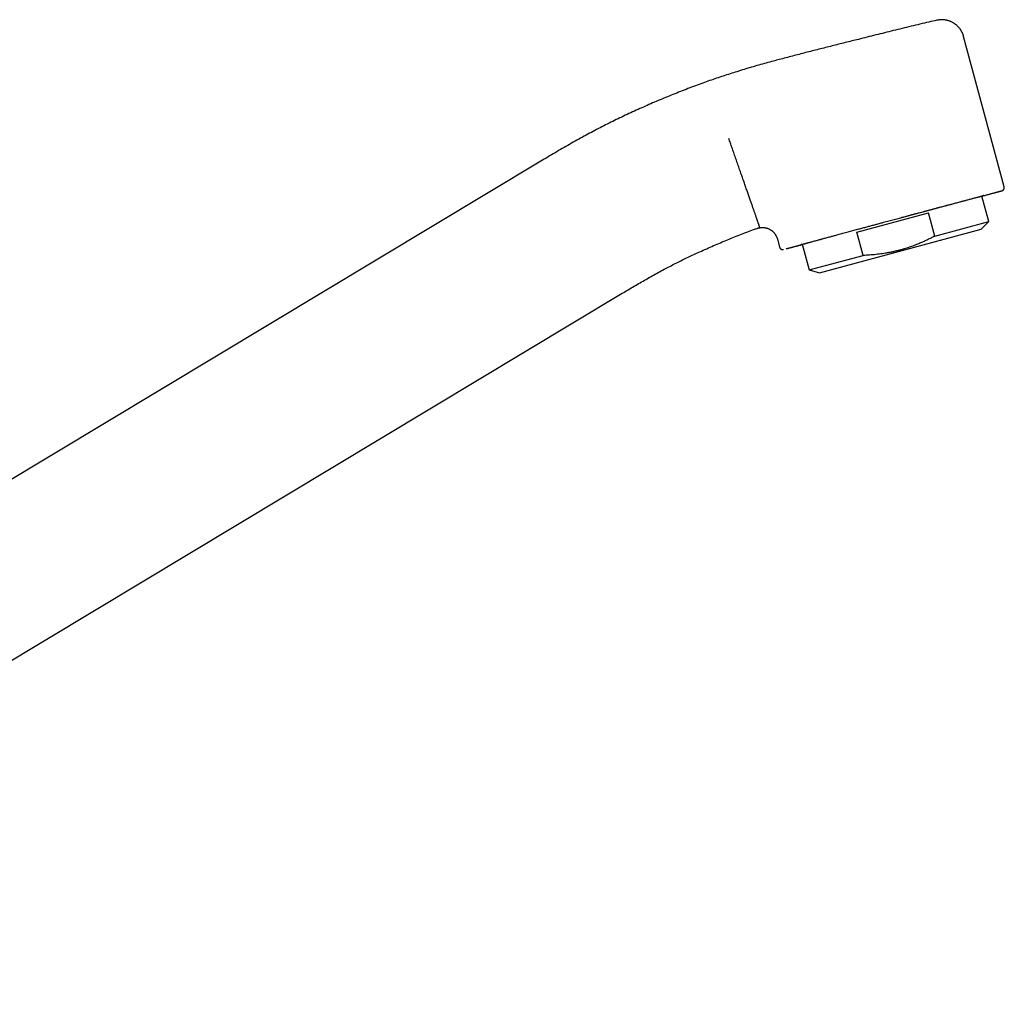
# Model space of a CAD drawing. Header units: millimetres. Extents: x 8 to 793, y 12 to 538.
# Tile 25 of 25: x 666 to 793, y 412 to 538. Entities that reach past the tile are written whole.
import ezdxf

# ---------------------------------------------------------------- set-up
doc = ezdxf.new("R2010")
doc.units = ezdxf.units.MM

msp = doc.modelspace()

# ---------------------------------------------------------------- linework, layer by layer
at = {"color": 7, "linetype": 'Continuous', "lineweight": 30}
for p, q in [((793.12, 516.5), (787.89, 535.89)), ((733.56, 519.93), (611.51, 446.59)), ((791.14, 512.04), (790.25, 515.32)), ((774.11, 510.67), (783.37, 513.16)), ((784.18, 510.16), (783.37, 513.16)), ((784.18, 510.16), (791.14, 512.04)), ((790.16, 511.06), (791.14, 512.04)), ((769.31, 505.43), (790.16, 511.06)), ((774.92, 507.67), (774.11, 510.67)), ((763.86, 509.79), (764.15, 508.72)), ((765.02, 508.53), (765.01, 508.53)), ((767.08, 509.1), (767.97, 505.79)), ((767.97, 505.79), (774.92, 507.67)), ((767.97, 505.79), (769.31, 505.43)), ((593.01, 412.14), (743.86, 502.78))]:
    msp.add_line(p, q, dxfattribs=at)
for points, knots in [([(784.43, 537.99), (784.09, 537.91), (783.36, 537.74), (782.25, 537.48), (781.11, 537.21), (779.96, 536.93), (778.45, 536.55), (776.56, 536.09), (774.5, 535.57), (772.61, 535.1), (770.91, 534.67), (769.21, 534.24), (767.51, 533.81), (765.81, 533.37), (764.67, 533.07), (764.11, 532.92)], [0, 0, 0, 0, 0.050323, 0.106651, 0.162983, 0.219318, 0.275654, 0.386314, 0.496974, 0.580809, 0.664646, 0.748486, 0.832325, 0.916164, 1, 1, 1, 1]), ([(787.89, 535.89), (787.88, 535.93), (787.86, 535.99), (787.84, 536.08), (787.81, 536.16), (787.78, 536.24), (787.75, 536.3), (787.72, 536.36), (787.7, 536.41), (787.68, 536.45), (787.66, 536.48), (787.65, 536.51), (787.64, 536.53), (787.63, 536.54), (787.62, 536.56), (787.61, 536.57), (787.6, 536.59), (787.58, 536.62), (787.56, 536.67), (787.52, 536.73), (787.47, 536.8), (787.42, 536.87), (787.36, 536.95), (787.28, 537.04), (787.19, 537.14), (787.1, 537.24), (787.01, 537.32), (786.93, 537.39), (786.85, 537.45), (786.77, 537.51), (786.67, 537.58), (786.57, 537.64), (786.46, 537.71), (786.34, 537.77), (786.2, 537.83), (786.07, 537.88), (785.92, 537.93), (785.78, 537.97), (785.62, 538), (785.46, 538.03), (785.3, 538.05), (785.12, 538.06), (784.95, 538.06), (784.77, 538.04), (784.6, 538.02), (784.48, 538), (784.43, 537.99)], [0, 0, 0, 0, 0.023016, 0.044388, 0.064037, 0.081897, 0.097906, 0.112015, 0.12418, 0.134366, 0.142544, 0.148581, 0.152714, 0.156467, 0.16053, 0.164905, 0.169593, 0.17451, 0.188712, 0.203921, 0.223357, 0.243843, 0.264774, 0.293487, 0.322967, 0.353198, 0.384159, 0.404027, 0.425532, 0.449037, 0.474536, 0.502017, 0.530914, 0.56167, 0.594241, 0.628571, 0.661247, 0.695252, 0.730511, 0.766936, 0.804429, 0.84288, 0.882171, 0.922175, 0.962756, 1, 1, 1, 1]), ([(784.43, 537.99), (784.43, 537.99), (784.43, 537.99), (784.43, 537.99), (784.43, 537.99)], [0, 0, 0, 0, 0.8595454, 1, 1, 1, 1]), ([(764.11, 532.92), (763.86, 532.86), (763.29, 532.7), (762.41, 532.46), (761.46, 532.2), (760.52, 531.93), (759.58, 531.65), (758.66, 531.36), (757.76, 531.08), (756.88, 530.79), (756, 530.5), (755.13, 530.2), (754.22, 529.88), (753.29, 529.53), (752.32, 529.17), (751.36, 528.8), (750.4, 528.41), (749.44, 528.02), (748.49, 527.62), (747.54, 527.22), (746.6, 526.8), (745.66, 526.38), (744.72, 525.95), (743.79, 525.51), (742.86, 525.06), (741.93, 524.6), (741.01, 524.13), (740.1, 523.65), (739.17, 523.16), (738.24, 522.65), (737.29, 522.12), (736.35, 521.58), (735.42, 521.04), (734.49, 520.49), (733.87, 520.11), (733.56, 519.93)], [0, 0, 0, 0, 0.023434, 0.05288, 0.082327, 0.111774, 0.14122, 0.170665, 0.198427, 0.226187, 0.253946, 0.281706, 0.309466, 0.34045, 0.371434, 0.40242, 0.433408, 0.464396, 0.495385, 0.526374, 0.557363, 0.58835, 0.619337, 0.650322, 0.681305, 0.712287, 0.743269, 0.774251, 0.805233, 0.837692, 0.870154, 0.902616, 0.935079, 0.967541, 1, 1, 1, 1]), ([(761.59, 511.29), (761.59, 511.3), (761.59, 511.3), (761.58, 511.32), (761.57, 511.35), (761.56, 511.39), (761.54, 511.44), (761.52, 511.5), (761.5, 511.57), (761.47, 511.64), (761.44, 511.73), (761.41, 511.82), (761.37, 511.92), (761.33, 512.03), (761.29, 512.15), (761.25, 512.28), (761.2, 512.42), (761.15, 512.56), (761.1, 512.71), (761.04, 512.88), (760.98, 513.05), (760.92, 513.23), (760.85, 513.42), (760.78, 513.62), (760.71, 513.82), (760.64, 514.04), (760.56, 514.26), (760.48, 514.48), (760.4, 514.72), (760.31, 514.96), (760.23, 515.21), (760.14, 515.47), (760.05, 515.73), (759.95, 516), (759.86, 516.27), (759.76, 516.54), (759.66, 516.82), (759.57, 517.11), (759.47, 517.4), (759.36, 517.69), (759.26, 517.98), (759.16, 518.28), (759.05, 518.59), (758.94, 518.91), (758.82, 519.25), (758.7, 519.59), (758.58, 519.93), (758.47, 520.26), (758.35, 520.6), (758.24, 520.93), (758.13, 521.24), (758.02, 521.55), (757.91, 521.85), (757.81, 522.15), (757.71, 522.45), (757.64, 522.64), (757.6, 522.74)], [0, 0, 0, 0, 0.018126, 0.036458, 0.054991, 0.073722, 0.092644, 0.111753, 0.131042, 0.148878, 0.166854, 0.184967, 0.203209, 0.221575, 0.240059, 0.25817, 0.276379, 0.29468, 0.313066, 0.331531, 0.350067, 0.368666, 0.387321, 0.406024, 0.424768, 0.443544, 0.462345, 0.481162, 0.499987, 0.518813, 0.53763, 0.556431, 0.575207, 0.593951, 0.612655, 0.631311, 0.649911, 0.668447, 0.686913, 0.7053, 0.723602, 0.741812, 0.759924, 0.780083, 0.800102, 0.819972, 0.839686, 0.859236, 0.878615, 0.897816, 0.915256, 0.932538, 0.949656, 0.966609, 0.983391, 1, 1, 1, 1]), ([(790.26, 515.3), (790.27, 515.31), (790.36, 515.33), (790.51, 515.37), (790.72, 515.43), (790.91, 515.48), (791.1, 515.53), (791.28, 515.58), (791.45, 515.63), (791.61, 515.67), (791.76, 515.71), (791.9, 515.75), (792.04, 515.79), (792.15, 515.82), (792.25, 515.85), (792.34, 515.87), (792.41, 515.89), (792.49, 515.91), (792.55, 515.93), (792.61, 515.95), (792.67, 515.96), (792.71, 515.98), (792.75, 515.99), (792.79, 516), (792.82, 516.01), (792.84, 516.01), (792.85, 516.02), (792.86, 516.02), (792.87, 516.02), (792.88, 516.03), (792.89, 516.03), (792.9, 516.04), (792.91, 516.04), (792.93, 516.05), (792.94, 516.06), (792.95, 516.06), (792.96, 516.07), (792.97, 516.08), (792.99, 516.09), (793.01, 516.11), (793.03, 516.14), (793.05, 516.16), (793.07, 516.19), (793.09, 516.22), (793.1, 516.25), (793.12, 516.28), (793.12, 516.32), (793.13, 516.35), (793.13, 516.38), (793.13, 516.42), (793.13, 516.46), (793.12, 516.49), (793.12, 516.5)], [0, 0, 0, 0, 0.006215, 0.04852, 0.090826, 0.13238, 0.173938, 0.215495, 0.257049, 0.299358, 0.341666, 0.383975, 0.426284, 0.468595, 0.50184, 0.53517, 0.568854, 0.602911, 0.637339, 0.670285, 0.703564, 0.736985, 0.769807, 0.80196, 0.833448, 0.859388, 0.884862, 0.894674, 0.903776, 0.912049, 0.919504, 0.927001, 0.933488, 0.939015, 0.941443, 0.942683, 0.944487, 0.946971, 0.950168, 0.953922, 0.957642, 0.961289, 0.964878, 0.968419, 0.971923, 0.976376, 0.980487, 0.984252, 0.986967, 0.990464, 0.994845, 1, 1, 1, 1]), ([(767.08, 509.09), (767.07, 509.08), (767.05, 509.08), (767.01, 509.07), (766.97, 509.06), (766.93, 509.05), (766.9, 509.04), (766.87, 509.03), (766.85, 509.03), (766.84, 509.03), (766.83, 509.03), (766.84, 509.03), (766.86, 509.03), (766.89, 509.04), (766.93, 509.05), (766.99, 509.07), (767.06, 509.09), (767.15, 509.12), (767.25, 509.14), (767.36, 509.17), (767.47, 509.2), (767.59, 509.24), (767.71, 509.27), (767.85, 509.31), (768, 509.35), (768.15, 509.39), (768.33, 509.44), (768.54, 509.5), (768.78, 509.56), (768.98, 509.62), (769.15, 509.66), (769.28, 509.7), (769.41, 509.73), (769.54, 509.77), (769.71, 509.81), (769.92, 509.87), (770.16, 509.94), (770.42, 510.01), (770.66, 510.07), (770.89, 510.13), (771.1, 510.19), (771.32, 510.25), (771.57, 510.32), (771.84, 510.39), (772.16, 510.48), (772.48, 510.56), (772.81, 510.65), (773.13, 510.74), (773.44, 510.82), (773.75, 510.91), (774.06, 510.99), (774.35, 511.07), (774.63, 511.14), (774.88, 511.21), (775.14, 511.28), (775.39, 511.35), (775.65, 511.42), (775.89, 511.48), (776.14, 511.55), (776.38, 511.62), (776.63, 511.68), (776.88, 511.75), (777.13, 511.82), (777.41, 511.89), (777.72, 511.98), (778.06, 512.07), (778.4, 512.16), (778.74, 512.25), (779.09, 512.34), (779.43, 512.43), (779.79, 512.53), (780.17, 512.63), (780.58, 512.74), (780.98, 512.85), (781.37, 512.96), (781.77, 513.06), (782.14, 513.16), (782.49, 513.26), (782.82, 513.34), (783.14, 513.43), (783.46, 513.52), (783.78, 513.6), (784.09, 513.69), (784.43, 513.78), (784.79, 513.87), (785.17, 513.97), (785.47, 514.05), (785.7, 514.12), (785.87, 514.16), (786.04, 514.2), (786.2, 514.25), (786.4, 514.3), (786.63, 514.36), (786.89, 514.43), (787.15, 514.5), (787.38, 514.56), (787.58, 514.62), (787.77, 514.67), (787.94, 514.71), (788.13, 514.76), (788.33, 514.82), (788.55, 514.87), (788.75, 514.93), (788.95, 514.98), (789.12, 515.03), (789.28, 515.07), (789.43, 515.11), (789.57, 515.14), (789.68, 515.17), (789.79, 515.2), (789.87, 515.22), (789.96, 515.25), (790.04, 515.27), (790.11, 515.29), (790.17, 515.3), (790.22, 515.32), (790.27, 515.33), (790.32, 515.34), (790.36, 515.35), (790.4, 515.36), (790.43, 515.37), (790.46, 515.38), (790.48, 515.38), (790.5, 515.38), (790.5, 515.38), (790.49, 515.38), (790.47, 515.38), (790.44, 515.37), (790.4, 515.36), (790.34, 515.34), (790.29, 515.33), (790.26, 515.32), (790.26, 515.31)], [0, 0, 0, 0, 0.002397, 0.008407, 0.014423, 0.020446, 0.026479, 0.034634, 0.042773, 0.050903, 0.05903, 0.067162, 0.075305, 0.083466, 0.093182, 0.102876, 0.11256, 0.122246, 0.131944, 0.141667, 0.149996, 0.158309, 0.166611, 0.174911, 0.183216, 0.191532, 0.199868, 0.21052, 0.221148, 0.231768, 0.236776, 0.241787, 0.246803, 0.251825, 0.256855, 0.265445, 0.274019, 0.282585, 0.29115, 0.297885, 0.304629, 0.311385, 0.317762, 0.326843, 0.335914, 0.344985, 0.354065, 0.363165, 0.371266, 0.379355, 0.387436, 0.395517, 0.401871, 0.408232, 0.414604, 0.421346, 0.427365, 0.433377, 0.439386, 0.445394, 0.451405, 0.45742, 0.463443, 0.469476, 0.477631, 0.48577, 0.4939, 0.502028, 0.51016, 0.518303, 0.526464, 0.53618, 0.545874, 0.555558, 0.565243, 0.574941, 0.584664, 0.592994, 0.601306, 0.609608, 0.617908, 0.626213, 0.634529, 0.642865, 0.653517, 0.664146, 0.674766, 0.679774, 0.684785, 0.689801, 0.694823, 0.699852, 0.708443, 0.717017, 0.725582, 0.734148, 0.740883, 0.747626, 0.754382, 0.76076, 0.76984, 0.778911, 0.787982, 0.797063, 0.806163, 0.814264, 0.822352, 0.830434, 0.838515, 0.844869, 0.85123, 0.857602, 0.864344, 0.870362, 0.876375, 0.882384, 0.888392, 0.894403, 0.900418, 0.906441, 0.912474, 0.920629, 0.928768, 0.936898, 0.945026, 0.953158, 0.961301, 0.969462, 0.979177, 0.988872, 0.998556, 1, 1, 1, 1]), ([(779.57, 512.48), (779.68, 512.51), (779.9, 512.57), (780.22, 512.65), (780.55, 512.74), (780.88, 512.83), (781.2, 512.92), (781.54, 513.01), (781.9, 513.1), (782.28, 513.2), (782.65, 513.3), (782.95, 513.38), (783.18, 513.45), (783.35, 513.49), (783.52, 513.54), (783.68, 513.58), (783.85, 513.63), (784.02, 513.67), (784.18, 513.71), (784.34, 513.76), (784.5, 513.8), (784.65, 513.84), (784.84, 513.89), (785.07, 513.95), (785.33, 514.02), (785.6, 514.1), (785.88, 514.17), (786.06, 514.22), (786.15, 514.24)], [0, 0, 0, 0, 0.046739, 0.0936, 0.14061, 0.187792, 0.235174, 0.282174, 0.337182, 0.39217, 0.447178, 0.502242, 0.527192, 0.552349, 0.57772, 0.60331, 0.629127, 0.655176, 0.679955, 0.704951, 0.730168, 0.755084, 0.77837, 0.820704, 0.864019, 0.90833, 0.953652, 1, 1, 1, 1]), ([(743.86, 502.78), (744.12, 502.93), (744.63, 503.24), (745.39, 503.69), (746.16, 504.14), (746.93, 504.58), (747.7, 505.02), (748.48, 505.45), (749.23, 505.86), (749.98, 506.25), (750.7, 506.62), (751.43, 506.99), (752.16, 507.34), (752.89, 507.69), (753.68, 508.06), (754.52, 508.43), (755.42, 508.83), (756.31, 509.21), (757.22, 509.59), (758.11, 509.96), (759.01, 510.31), (759.91, 510.66), (760.65, 510.94), (761.11, 511.1), (761.25, 511.15)], [0, 0, 0, 0, 0.045912, 0.091834, 0.13776, 0.183686, 0.229609, 0.275529, 0.321443, 0.363527, 0.405609, 0.447692, 0.489777, 0.531866, 0.573958, 0.624475, 0.674997, 0.725521, 0.776045, 0.826566, 0.87618, 0.925788, 0.97539, 1, 1, 1, 1]), ([(761.25, 511.15), (761.28, 511.16), (761.34, 511.18), (761.44, 511.21), (761.53, 511.23), (761.61, 511.24), (761.68, 511.25), (761.74, 511.26), (761.79, 511.26), (761.83, 511.26), (761.86, 511.27), (761.89, 511.27), (761.91, 511.27), (761.93, 511.27), (761.95, 511.27), (761.98, 511.27), (762.02, 511.27), (762.07, 511.26), (762.14, 511.26), (762.22, 511.25), (762.3, 511.23), (762.39, 511.21), (762.48, 511.19), (762.58, 511.16), (762.69, 511.12), (762.8, 511.07), (762.91, 511.01), (763, 510.96), (763.07, 510.91), (763.14, 510.86), (763.21, 510.8), (763.28, 510.74), (763.35, 510.68), (763.41, 510.61), (763.48, 510.53), (763.55, 510.44), (763.61, 510.35), (763.67, 510.24), (763.73, 510.14), (763.78, 510.02), (763.82, 509.9), (763.85, 509.83), (763.86, 509.79)], [0, 0, 0, 0, 0.027458, 0.058494, 0.086607, 0.111674, 0.133595, 0.152295, 0.167717, 0.179819, 0.188828, 0.196233, 0.202276, 0.207006, 0.213929, 0.222703, 0.233335, 0.250563, 0.271172, 0.29517, 0.321023, 0.346506, 0.379249, 0.411243, 0.442448, 0.480971, 0.51819, 0.554553, 0.57718, 0.60192, 0.628768, 0.657709, 0.685814, 0.715597, 0.747014, 0.780011, 0.814517, 0.850448, 0.887704, 0.926171, 0.965717, 1, 1, 1, 1]), ([(761.25, 511.15), (761.25, 511.15), (761.25, 511.15), (761.25, 511.15), (761.25, 511.15)], [0, 0, 0, 0, 0.004009, 1, 1, 1, 1]), ([(784.18, 510.16), (784.09, 510.12), (783.85, 509.99), (783.46, 509.79), (783.02, 509.58), (782.56, 509.37), (782.16, 509.2), (781.8, 509.05), (781.49, 508.93), (781.17, 508.82), (780.86, 508.71), (780.55, 508.61), (780.21, 508.5), (779.84, 508.39), (779.44, 508.29), (779.04, 508.19), (778.63, 508.1), (778.23, 508.02), (777.82, 507.95), (777.41, 507.88), (777, 507.83), (776.59, 507.78), (776.17, 507.74), (775.76, 507.71), (775.34, 507.68), (775.06, 507.67), (774.92, 507.67)], [0, 0, 0, 0, 0.032291, 0.08366, 0.135041, 0.186419, 0.237786, 0.272207, 0.30663, 0.341051, 0.375159, 0.409268, 0.443375, 0.485984, 0.528606, 0.571234, 0.613858, 0.656467, 0.69928, 0.742103, 0.784926, 0.827741, 0.870802, 0.913869, 0.956938, 1, 1, 1, 1]), ([(764.15, 508.72), (764.15, 508.7), (764.16, 508.67), (764.19, 508.62), (764.21, 508.59), (764.24, 508.55), (764.26, 508.53), (764.29, 508.5), (764.33, 508.48), (764.36, 508.46), (764.39, 508.45), (764.42, 508.44), (764.44, 508.43), (764.46, 508.43), (764.49, 508.42), (764.51, 508.42), (764.54, 508.42), (764.56, 508.42), (764.57, 508.42), (764.58, 508.42), (764.59, 508.43), (764.6, 508.43), (764.61, 508.43), (764.61, 508.43), (764.62, 508.43), (764.63, 508.43), (764.64, 508.43), (764.64, 508.44), (764.65, 508.44), (764.65, 508.44), (764.65, 508.44)], [0, 0, 0, 0, 0.035438, 0.068545, 0.098696, 0.12544, 0.151105, 0.177198, 0.203611, 0.230229, 0.256453, 0.274266, 0.290463, 0.305339, 0.319264, 0.353621, 0.384273, 0.411695, 0.441377, 0.473372, 0.509814, 0.550759, 0.596246, 0.646304, 0.700953, 0.766392, 0.837427, 0.912731, 0.986571, 1, 1, 1, 1]), ([(765.01, 508.53), (765.04, 508.54), (765.08, 508.55), (765.11, 508.56), (765.11, 508.56)], [0, 0, 0, 0, 0.9743906, 1, 1, 1, 1]), ([(765.12, 508.56), (765.12, 508.56), (765.15, 508.56), (765.22, 508.58), (765.33, 508.61), (765.43, 508.64), (765.51, 508.66), (765.57, 508.68), (765.64, 508.69), (765.71, 508.71), (765.78, 508.73), (765.86, 508.75), (765.96, 508.78), (766.08, 508.81), (766.19, 508.84), (766.31, 508.87), (766.44, 508.9), (766.56, 508.94), (766.69, 508.97), (766.84, 509.01), (766.97, 509.04), (767.05, 509.07), (767.08, 509.07)], [0, 0, 0, 0, 0.000789, 0.081738, 0.160919, 0.238365, 0.278251, 0.317676, 0.356645, 0.395162, 0.435443, 0.477876, 0.534056, 0.589512, 0.644266, 0.698342, 0.751764, 0.804558, 0.856749, 0.908365, 0.968828, 1, 1, 1, 1])]:
    msp.add_open_spline(points, degree=3, knots=knots, dxfattribs=at)

doc.saveas('drawing.dxf')
